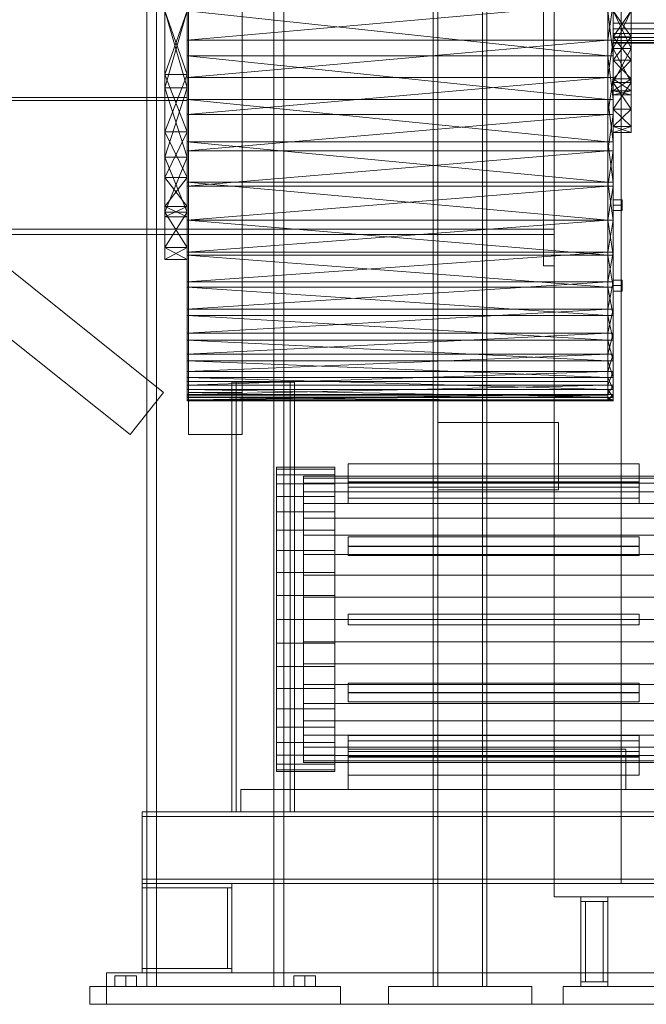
# Model space of a CAD drawing. Header units: millimetres. Extents: x -4738 to 65662, y -68080 to 6847.
# Tile 134 of 256: x 1603 to 2303, y -36000 to -34900. Entities that reach past the tile are written whole.
import ezdxf

# ---------------------------------------------------------------- set-up
doc = ezdxf.new("R2010")
doc.units = ezdxf.units.MM
doc.layers.add('frontal_secador', color=7, linetype='Continuous', lineweight=0)
doc.layers.add('frontal_tolva', color=7, linetype='Continuous', lineweight=0)

msp = doc.modelspace()

# ---------------------------------------------------------------- linework, layer by layer
at = {"layer": 'frontal_secador'}
for p, q in [((2065, -35980), (2065, -33443.5)), ((2070, -35980), (2070, -33443.5)), ((2120, -35980), (2120, -33443.5)), ((2125, -35980), (2125, -33443.5)), ((2200, -35865), (2200, -33925)), ((2275, -35865), (2275, -33925)), ((2188, -35140), (2188, -34540)), ((2200, -35140), (2200, -34540)), ((1790, -34543.834), (1790, -35081.561)), ((1790, -34964.32), (1790, -34543.834)), ((1790, -34543.834), (1790, -35313.212)), ((2200, -35134), (2200, -34546)), ((2260, -35081.561), (2260, -34543.834)), ((2260, -34543.834), (2260, -34964.32)), ((2260, -35313.212), (2260, -34543.834)), ((2266, -35081.561), (2266, -34543.834)), ((2266, -34543.834), (2266, -34964.32)), ((2266, -35313.212), (2266, -34543.834)), ((1790, -34987), (1790, -34603)), ((1790, -34964.32), (1790, -34663.997)), ((2260, -34663.997), (2260, -34964.32)), ((2266, -34663.997), (2266, -34964.32)), ((1790, -34964.32), (1790, -34801.597)), ((2260, -34801.597), (2260, -34964.32)), ((2266, -34801.597), (2266, -34964.32)), ((2266, -34810.061), (2266, -34969.939)), ((2286, -34969.939), (2286, -34810.061)), ((2266, -34860.952), (2266, -34969.939)), ((2286, -34969.939), (2286, -34860.952)), ((1790, -34964.32), (1790, -34881.506)), ((1790, -34881.506), (1790, -34922.778)), ((2260, -34881.506), (1790, -34922.778)), ((2260, -34881.506), (2260, -34964.32)), ((2260, -34922.778), (2260, -34881.506)), ((2266, -34881.506), (2260, -34922.778)), ((2266, -34881.506), (2266, -34964.32)), ((2266, -34922.778), (2266, -34881.506)), ((1765, -34890), (1765, -34961.074)), ((1765, -35053.404), (1765, -34890)), ((1765, -34890), (1765, -34975.907)), ((1765, -34890), (1765, -35025.191)), ((1790, -34890), (1765, -34975.907)), ((1790, -34975.907), (1765, -34890)), ((1790, -34890), (1765, -34961.074)), ((1790, -34961.074), (1765, -34890)), ((1790, -34890), (1790, -34989.216)), ((1790, -34940.203), (1790, -34890)), ((1790, -34890), (1790, -35081.561)), ((2260, -34940.203), (1790, -34890)), ((1790, -34961.074), (1790, -34890)), ((1790, -34890), (1790, -35053.404)), ((1790, -34975.907), (1790, -34890)), ((1790, -35025.191), (1790, -34890)), ((2260, -34989.216), (2260, -34890)), ((2260, -34890), (2260, -34940.203)), ((2260, -35081.561), (2260, -34890)), ((2266, -34940.203), (2260, -34890)), ((2266, -34989.216), (2266, -34890)), ((2266, -34890), (2266, -34940.203)), ((2266, -35081.561), (2266, -34890)), ((2266, -34890), (2266, -34919.048)), ((2266, -34969.939), (2266, -34890)), ((2266, -34890), (2266, -34932.026)), ((2266, -34890), (2266, -34945.252)), ((2266, -35019.344), (2266, -34890)), ((2266, -34890), (2266, -34966.048)), ((2286, -34890), (2266, -34932.026)), ((2286, -34932.026), (2266, -34890)), ((2286, -34890), (2266, -34919.048)), ((2286, -34919.048), (2266, -34890)), ((2286, -34919.048), (2286, -34890)), ((2286, -34890), (2286, -34969.939)), ((2286, -34932.026), (2286, -34890)), ((2286, -34945.252), (2286, -34890)), ((2286, -34890), (2286, -35019.344)), ((2286, -34966.048), (2286, -34890)), ((2266, -34897.023), (2266, -34903.777)), ((2266, -34903.777), (2266, -34910.001)), ((2441, -34903.777), (2266, -34903.777)), ((2266, -34910.001), (2266, -34915.456)), ((2441, -34910.001), (2266, -34910.001)), ((2266, -34915.456), (2266, -34919.933)), ((2441, -34915.456), (2266, -34915.456)), ((1790, -34922.778), (1790, -34964.32)), ((2260, -34922.778), (1790, -34922.778)), ((2260, -34922.778), (1790, -34964.32)), ((2260, -34964.32), (2260, -34922.778)), ((2266, -34922.778), (2260, -34922.778)), ((2266, -34922.778), (2260, -34964.32)), ((2266, -34945.252), (2266, -34919.048)), ((2266, -34969.939), (2266, -34919.048)), ((2286, -34919.048), (2266, -34919.048)), ((2286, -34919.048), (2266, -34945.252)), ((2286, -34945.252), (2266, -34919.048)), ((2266, -34919.933), (2266, -34923.26)), ((2441, -34919.933), (2266, -34919.933)), ((2266, -34964.32), (2266, -34922.778)), ((2266, -34923.26), (2266, -34925.308)), ((2441, -34923.26), (2266, -34923.26)), ((2266, -34925.308), (2266, -34926)), ((2441, -34925.308), (2266, -34925.308)), ((2441, -34926), (2266, -34926)), ((2286, -34919.048), (2286, -34945.252)), ((2286, -34919.048), (2286, -34969.939)), ((2266, -34932.026), (2266, -34969.939)), ((2286, -34932.026), (2266, -34932.026)), ((2286, -34932.026), (2266, -34969.939)), ((2286, -34969.939), (2266, -34932.026)), ((2286, -34969.939), (2286, -34932.026)), ((1790, -34989.216), (1790, -34940.203)), ((2260, -34989.216), (1790, -34940.203)), ((2260, -34940.203), (1790, -34940.203)), ((2260, -34940.203), (2260, -34989.216)), ((2266, -34989.216), (2260, -34940.203)), ((2266, -34940.203), (2260, -34940.203)), ((2266, -34940.203), (2266, -34989.216)), ((2266, -34966.048), (2266, -34945.252)), ((2266, -34969.939), (2266, -34945.252)), ((2286, -34945.252), (2266, -34945.252)), ((2286, -34945.252), (2266, -34966.048)), ((2286, -34966.048), (2266, -34945.252)), ((2286, -34945.252), (2286, -34966.048)), ((2286, -34945.252), (2286, -34969.939)), ((1765, -35025.191), (1765, -34961.074)), ((1765, -35053.404), (1765, -34961.074)), ((1790, -34961.074), (1765, -34961.074)), ((1790, -34961.074), (1765, -35025.191)), ((1790, -35025.191), (1765, -34961.074)), ((1790, -34961.074), (1790, -35025.191)), ((1790, -34961.074), (1790, -35053.404)), ((1790, -35046.325), (1790, -34964.32)), ((1790, -34964.32), (1790, -35005.66)), ((1790, -35123.732), (1790, -34964.32)), ((1790, -35250.28), (1790, -34964.32)), ((1790, -35313.212), (1790, -34964.32)), ((2260, -34964.32), (1790, -34964.32)), ((2260, -34964.32), (1790, -35005.66)), ((2260, -34964.32), (2260, -35046.325)), ((2260, -35005.66), (2260, -34964.32)), ((2260, -34964.32), (2260, -35123.732)), ((2260, -34964.32), (2260, -35250.28)), ((2260, -34964.32), (2260, -35313.212)), ((2266, -34964.32), (2260, -34964.32)), ((2266, -34964.32), (2260, -35005.66)), ((2266, -34964.32), (2266, -35046.325)), ((2266, -35005.66), (2266, -34964.32)), ((2266, -34964.32), (2266, -35123.732)), ((2266, -34964.32), (2266, -35250.28)), ((2266, -34964.32), (2266, -35313.212)), ((2266, -35019.344), (2266, -34966.048)), ((2266, -34979.399), (2266, -34966.048)), ((2266, -34969.939), (2266, -34966.048)), ((2286, -34966.048), (2266, -34966.048)), ((2286, -34966.048), (2266, -34979.399)), ((2286, -34979.399), (2266, -34966.048)), ((2266, -35019.344), (2266, -34969.939)), ((2266, -34969.939), (2266, -35000.026)), ((2286, -34969.939), (2266, -34969.939)), ((2286, -34969.939), (2266, -35000.026)), ((2286, -35000.026), (2266, -34969.939)), ((2286, -34966.048), (2286, -35019.344)), ((2286, -34966.048), (2286, -34979.399)), ((2286, -34966.048), (2286, -34969.939)), ((2286, -34969.939), (2286, -35019.344)), ((2286, -35000.026), (2286, -34969.939)), ((1765, -34975.907), (1765, -35053.404)), ((1790, -34975.907), (1765, -34975.907)), ((1790, -34975.907), (1765, -35053.404)), ((1790, -35053.404), (1765, -34975.907)), ((1790, -35053.404), (1790, -34975.907)), ((2266, -35019.344), (2266, -34979.399)), ((2266, -34984), (2266, -34979.399)), ((2286, -34979.399), (2266, -34979.399)), ((2286, -34979.399), (2266, -34984)), ((2286, -34984), (2266, -34979.399)), ((2286, -34979.399), (2286, -35019.344)), ((2286, -34979.399), (2286, -34984)), ((1400, -34987), (1790, -34987)), ((1400, -34990), (1790, -34990)), ((1790, -34990), (1790, -34987)), ((1790, -34989.216), (1790, -35081.561)), ((1790, -35036.504), (1790, -34989.216)), ((2260, -35036.504), (1790, -34989.216)), ((2260, -34989.216), (1790, -34989.216)), ((2260, -35081.561), (2260, -34989.216)), ((2260, -34989.216), (2260, -35036.504)), ((2266, -35036.504), (2260, -34989.216)), ((2266, -34989.216), (2260, -34989.216)), ((2266, -35019.344), (2266, -34984)), ((2286, -34984), (2266, -34984)), ((2266, -35081.561), (2266, -34989.216)), ((2266, -34989.216), (2266, -35036.504)), ((2286, -34984), (2286, -35019.344)), ((1790, -35005.66), (1790, -35046.325)), ((2260, -35005.66), (1790, -35005.66)), ((2260, -35005.66), (1790, -35046.325)), ((2260, -35046.325), (2260, -35005.66)), ((2266, -35005.66), (2260, -35005.66)), ((2266, -35005.66), (2260, -35046.325)), ((2266, -35000.026), (2266, -35019.344)), ((2286, -35000.026), (2266, -35000.026)), ((2286, -35000.026), (2266, -35019.344)), ((2286, -35019.344), (2266, -35000.026)), ((2266, -35046.325), (2266, -35005.66)), ((2286, -35019.344), (2286, -35000.026)), ((1765, -35053.404), (1765, -35025.191)), ((1765, -35076.074), (1765, -35025.191)), ((1765, -35154.394), (1765, -35025.191)), ((1790, -35025.191), (1765, -35025.191)), ((1790, -35025.191), (1765, -35076.074)), ((1790, -35076.074), (1765, -35025.191)), ((1790, -35025.191), (1790, -35053.404)), ((1790, -35025.191), (1790, -35076.074)), ((1790, -35025.191), (1790, -35154.394)), ((2266, -35019.344), (2266, -35026)), ((2286, -35019.344), (2266, -35019.344)), ((2286, -35019.344), (2266, -35026)), ((2286, -35026), (2266, -35019.344)), ((2286, -35026), (2266, -35026)), ((2286, -35019.344), (2286, -35026)), ((1790, -35081.561), (1790, -35036.504)), ((2260, -35081.561), (1790, -35036.504)), ((2260, -35036.504), (1790, -35036.504)), ((2260, -35036.504), (2260, -35081.561)), ((2266, -35081.561), (2260, -35036.504)), ((2266, -35036.504), (2260, -35036.504)), ((2266, -35036.504), (2266, -35081.561)), ((1790, -35123.732), (1790, -35046.325)), ((1790, -35046.325), (1790, -35085.838)), ((2260, -35046.325), (1790, -35046.325)), ((2260, -35046.325), (1790, -35085.838)), ((2260, -35046.325), (2260, -35123.732)), ((2260, -35085.838), (2260, -35046.325)), ((2266, -35046.325), (2260, -35046.325)), ((2266, -35046.325), (2260, -35085.838)), ((2266, -35046.325), (2266, -35123.732)), ((2266, -35085.838), (2266, -35046.325)), ((1765, -35154.394), (1765, -35053.404)), ((1765, -35053.404), (1765, -35114.907)), ((1765, -35053.404), (1765, -35076.074)), ((1765, -35053.404), (1765, -35108.743)), ((1790, -35053.404), (1765, -35053.404)), ((1790, -35053.404), (1765, -35114.907)), ((1790, -35114.907), (1765, -35053.404)), ((1790, -35053.404), (1790, -35154.394)), ((1790, -35114.907), (1790, -35053.404)), ((1790, -35076.074), (1790, -35053.404)), ((1790, -35108.743), (1790, -35053.404)), ((1765, -35108.743), (1765, -35076.074)), ((1765, -35154.394), (1765, -35076.074)), ((1790, -35076.074), (1765, -35076.074)), ((1790, -35076.074), (1765, -35108.743)), ((1790, -35108.743), (1765, -35076.074)), ((1790, -35076.074), (1790, -35108.743)), ((1790, -35076.074), (1790, -35154.394)), ((1790, -35081.561), (1790, -35163.111)), ((1790, -35123.91), (1790, -35081.561)), ((1790, -35081.561), (1790, -35230.519)), ((1790, -35081.561), (1790, -35313.212)), ((2260, -35123.91), (1790, -35081.561)), ((2260, -35081.561), (1790, -35081.561)), ((2260, -35163.111), (2260, -35081.561)), ((2260, -35081.561), (2260, -35123.91)), ((2260, -35230.519), (2260, -35081.561)), ((2260, -35313.212), (2260, -35081.561)), ((2266, -35123.91), (2260, -35081.561)), ((2266, -35081.561), (2260, -35081.561)), ((2266, -35163.111), (2266, -35081.561)), ((2266, -35081.561), (2266, -35123.91)), ((2266, -35230.519), (2266, -35081.561)), ((2266, -35313.212), (2266, -35081.561)), ((1790, -35085.838), (1790, -35123.732)), ((2260, -35085.838), (1790, -35085.838)), ((2260, -35085.838), (1790, -35123.732)), ((2260, -35123.732), (2260, -35085.838)), ((2266, -35085.838), (2260, -35085.838)), ((2266, -35085.838), (2260, -35123.732)), ((2266, -35123.732), (2266, -35085.838)), ((2266, -35107.082), (2266, -35101.02)), ((2276, -35101.02), (2266, -35101.02)), ((2276, -35107.082), (2276, -35101.02)), ((1765, -35154.394), (1765, -35108.743)), ((1765, -35120), (1765, -35108.743)), ((1790, -35108.743), (1765, -35108.743)), ((1790, -35108.743), (1765, -35120)), ((1790, -35120), (1765, -35108.743)), ((1765, -35114.907), (1765, -35154.394)), ((1790, -35114.907), (1765, -35114.907)), ((1790, -35114.907), (1765, -35154.394)), ((1790, -35154.394), (1765, -35114.907)), ((1790, -35108.743), (1790, -35154.394)), ((1790, -35108.743), (1790, -35120)), ((1790, -35154.394), (1790, -35114.907)), ((2266, -35107.082), (2266, -35113.144)), ((2266, -35107.082), (2276, -35107.082)), ((2276, -35113.144), (2266, -35113.144)), ((2276, -35113.144), (2276, -35107.082)), ((1765, -35154.394), (1765, -35120)), ((1790, -35120), (1765, -35120)), ((1790, -35120), (1790, -35154.394)), ((1790, -35192.855), (1790, -35123.732)), ((1790, -35123.732), (1790, -35159.551)), ((1790, -35250.28), (1790, -35123.732)), ((2260, -35123.732), (1790, -35123.732)), ((2260, -35123.732), (1790, -35159.551)), ((1790, -35163.111), (1790, -35123.91)), ((2260, -35163.111), (1790, -35123.91)), ((2260, -35123.91), (1790, -35123.91)), ((2260, -35123.732), (2260, -35192.855)), ((2260, -35159.551), (2260, -35123.732)), ((2260, -35123.732), (2260, -35250.28)), ((2266, -35123.732), (2260, -35123.732)), ((2266, -35123.732), (2260, -35159.551)), ((2260, -35123.91), (2260, -35163.111)), ((2266, -35163.111), (2260, -35123.91)), ((2266, -35123.91), (2260, -35123.91)), ((2266, -35123.732), (2266, -35192.855)), ((2266, -35159.551), (2266, -35123.732)), ((2266, -35123.732), (2266, -35250.28)), ((2266, -35123.91), (2266, -35163.111)), ((1400, -35134), (2200, -35134)), ((2200, -35140), (2200, -35134)), ((1400, -35140), (2200, -35140)), ((2188, -35140), (2200, -35140)), ((2188, -35175), (2188, -35140)), ((2200, -35175), (2200, -35140)), ((1765, -35154.394), (1765, -35168)), ((1790, -35154.394), (1765, -35154.394)), ((1790, -35154.394), (1765, -35168)), ((1790, -35168), (1765, -35154.394)), ((1790, -35154.394), (1790, -35168)), ((1790, -35159.551), (1790, -35192.855)), ((2260, -35159.551), (1790, -35159.551)), ((2260, -35159.551), (1790, -35192.855)), ((2260, -35192.855), (2260, -35159.551)), ((2266, -35159.551), (2260, -35159.551)), ((2266, -35159.551), (2260, -35192.855)), ((2266, -35192.855), (2266, -35159.551)), ((1790, -35168), (1765, -35168)), ((1790, -35163.111), (1790, -35230.519)), ((1790, -35198.765), (1790, -35163.111)), ((2260, -35198.765), (1790, -35163.111)), ((2260, -35163.111), (1790, -35163.111)), ((2260, -35230.519), (2260, -35163.111)), ((2260, -35163.111), (2260, -35198.765)), ((2266, -35198.765), (2260, -35163.111)), ((2266, -35163.111), (2260, -35163.111)), ((2266, -35230.519), (2266, -35163.111)), ((2266, -35163.111), (2266, -35198.765)), ((2188, -35175), (2200, -35175)), ((2266, -35197), (2266, -35190.938)), ((2276, -35190.938), (2266, -35190.938)), ((2276, -35197), (2276, -35190.938)), ((1790, -35250.28), (1790, -35192.855)), ((1790, -35192.855), (1790, -35223.228)), ((2260, -35192.855), (1790, -35192.855)), ((2260, -35192.855), (1790, -35223.228)), ((1790, -35230.519), (1790, -35198.765)), ((2260, -35230.519), (1790, -35198.765)), ((2260, -35198.765), (1790, -35198.765)), ((2260, -35192.855), (2260, -35250.28)), ((2260, -35223.228), (2260, -35192.855)), ((2266, -35192.855), (2260, -35192.855)), ((2266, -35192.855), (2260, -35223.228)), ((2260, -35198.765), (2260, -35230.519)), ((2266, -35230.519), (2260, -35198.765)), ((2266, -35198.765), (2260, -35198.765)), ((2266, -35192.855), (2266, -35250.28)), ((2266, -35223.228), (2266, -35192.855)), ((2266, -35197), (2266, -35203.062)), ((2266, -35197), (2276, -35197)), ((2266, -35198.765), (2266, -35230.519)), ((2276, -35203.062), (2266, -35203.062)), ((2276, -35203.062), (2276, -35197)), ((1790, -35223.228), (1790, -35250.28)), ((2260, -35223.228), (1790, -35223.228)), ((2260, -35223.228), (1790, -35250.28)), ((2260, -35250.28), (2260, -35223.228)), ((2266, -35223.228), (2260, -35223.228)), ((2266, -35223.228), (2260, -35250.28)), ((2266, -35250.28), (2266, -35223.228)), ((1790, -35230.519), (1790, -35281.156)), ((1790, -35258.067), (1790, -35230.519)), ((1790, -35230.519), (1790, -35313.212)), ((2260, -35258.067), (1790, -35230.519)), ((2260, -35230.519), (1790, -35230.519)), ((2260, -35281.156), (2260, -35230.519)), ((2260, -35230.519), (2260, -35258.067)), ((2260, -35313.212), (2260, -35230.519)), ((2266, -35258.067), (2260, -35230.519)), ((2266, -35230.519), (2260, -35230.519)), ((2266, -35281.156), (2266, -35230.519)), ((2266, -35230.519), (2266, -35258.067)), ((2266, -35313.212), (2266, -35230.519)), ((1790, -35293.037), (1790, -35250.28)), ((1790, -35250.28), (1790, -35273.656)), ((1790, -35318.748), (1790, -35250.28)), ((1790, -35313.212), (1790, -35250.28)), ((2260, -35250.28), (1790, -35250.28)), ((2260, -35250.28), (1790, -35273.656)), ((1790, -35281.156), (1790, -35258.067)), ((2260, -35281.156), (1790, -35258.067)), ((2260, -35258.067), (1790, -35258.067)), ((2260, -35250.28), (2260, -35293.037)), ((2260, -35273.656), (2260, -35250.28)), ((2260, -35250.28), (2260, -35318.748)), ((2260, -35250.28), (2260, -35313.212)), ((2266, -35250.28), (2260, -35250.28)), ((2266, -35250.28), (2260, -35273.656)), ((2260, -35258.067), (2260, -35281.156)), ((2266, -35281.156), (2260, -35258.067)), ((2266, -35258.067), (2260, -35258.067)), ((2266, -35250.28), (2266, -35293.037)), ((2266, -35273.656), (2266, -35250.28)), ((2266, -35250.28), (2266, -35318.748)), ((2266, -35250.28), (2266, -35313.212)), ((2266, -35258.067), (2266, -35281.156)), ((1790, -35273.656), (1790, -35293.037)), ((2260, -35273.656), (1790, -35273.656)), ((2260, -35273.656), (1790, -35293.037)), ((2260, -35293.037), (2260, -35273.656)), ((2266, -35273.656), (2260, -35273.656)), ((2266, -35273.656), (2260, -35293.037)), ((2266, -35293.037), (2266, -35273.656)), ((1790, -35281.156), (1790, -35313.212)), ((1790, -35299.586), (1790, -35281.156)), ((2260, -35299.586), (1790, -35281.156)), ((2260, -35281.156), (1790, -35281.156)), ((2260, -35313.212), (2260, -35281.156)), ((2260, -35281.156), (2260, -35299.586)), ((2266, -35299.586), (2260, -35281.156)), ((2266, -35281.156), (2260, -35281.156)), ((2266, -35313.212), (2266, -35281.156)), ((2266, -35281.156), (2266, -35299.586)), ((1790, -35318.748), (1790, -35293.037)), ((1790, -35293.037), (1790, -35308.145)), ((2260, -35293.037), (1790, -35293.037)), ((2260, -35293.037), (1790, -35308.145)), ((1790, -35313.212), (1790, -35299.586)), ((2260, -35313.212), (1790, -35299.586)), ((2260, -35299.586), (1790, -35299.586)), ((2260, -35293.037), (2260, -35318.748)), ((2260, -35308.145), (2260, -35293.037)), ((2266, -35293.037), (2260, -35293.037)), ((2266, -35293.037), (2260, -35308.145)), ((2260, -35299.586), (2260, -35313.212)), ((2266, -35313.212), (2260, -35299.586)), ((2266, -35299.586), (2260, -35299.586)), ((2266, -35293.037), (2266, -35318.748)), ((2266, -35308.145), (2266, -35293.037)), ((2266, -35299.586), (2266, -35313.212)), ((1790, -35304), (2260, -35304)), ((1790, -35320), (1790, -35304)), ((1790, -35308.145), (1790, -35318.748)), ((2260, -35308.145), (1790, -35308.145)), ((2260, -35308.145), (1790, -35318.748)), ((1790, -35313.212), (1790, -35325.754)), ((1790, -35321.945), (1790, -35313.212)), ((1790, -35313.212), (1790, -35318.748)), ((2260, -35321.945), (1790, -35313.212)), ((2260, -35313.212), (1790, -35313.212)), ((1840, -35305), (1845, -35305)), ((1840, -35785), (1840, -35305)), ((1845, -35785), (1845, -35305)), ((1845, -35305), (1905, -35305)), ((1905, -35305), (1910, -35305)), ((1905, -35785), (1905, -35305)), ((1910, -35785), (1910, -35305)), ((2260, -35320), (2260, -35304)), ((2260, -35318.748), (2260, -35308.145)), ((2266, -35308.145), (2260, -35308.145)), ((2266, -35308.145), (2260, -35318.748)), ((2260, -35325.754), (2260, -35313.212)), ((2260, -35313.212), (2260, -35321.945)), ((2260, -35318.748), (2260, -35313.212)), ((2266, -35321.945), (2260, -35313.212)), ((2266, -35313.212), (2260, -35313.212)), ((2266, -35318.748), (2266, -35308.145)), ((2266, -35325.754), (2266, -35313.212)), ((2266, -35313.212), (2266, -35321.945)), ((2266, -35318.748), (2266, -35313.212)), ((1790, -35325.754), (1790, -35318.748)), ((1790, -35318.748), (1790, -35324.662)), ((2260, -35318.748), (1790, -35318.748)), ((2260, -35318.748), (1790, -35324.662)), ((1790, -35320), (2260, -35320)), ((1790, -35325.754), (1790, -35321.945)), ((2260, -35325.754), (1790, -35321.945)), ((2260, -35321.945), (1790, -35321.945)), ((1790, -35324.662), (1790, -35325.754)), ((2260, -35324.662), (1790, -35324.662)), ((2260, -35324.662), (1790, -35325.754)), ((2260, -35318.748), (2260, -35325.754)), ((2260, -35324.662), (2260, -35318.748)), ((2266, -35318.748), (2260, -35318.748)), ((2266, -35318.748), (2260, -35324.662)), ((2260, -35321.945), (2260, -35325.754)), ((2266, -35325.754), (2260, -35321.945)), ((2266, -35321.945), (2260, -35321.945)), ((2260, -35325.754), (2260, -35324.662)), ((2266, -35324.662), (2260, -35324.662)), ((2266, -35324.662), (2260, -35325.754)), ((2266, -35318.748), (2266, -35325.754)), ((2266, -35324.662), (2266, -35318.748)), ((2266, -35321.945), (2266, -35325.754)), ((2266, -35325.754), (2266, -35324.662)), ((2260, -35325.754), (1790, -35325.754)), ((2266, -35325.754), (2260, -35325.754)), ((2070, -35350), (2205, -35350)), ((2070, -35425), (2070, -35350)), ((2205, -35425), (2205, -35350)), ((1890, -35402.093), (1890, -35400)), ((1955, -35400), (1890, -35400)), ((1955, -35402.093), (1955, -35400)), ((2295, -35396), (1970, -35396)), ((1970, -35396), (1970, -35417)), ((2295, -35417), (2295, -35396)), ((1890, -35408.32), (1890, -35402.093)), ((1955, -35402.093), (1890, -35402.093)), ((1890, -35418.529), (1890, -35408.32)), ((1955, -35408.32), (1890, -35408.32)), ((1920, -35411.97), (1920, -35410)), ((2370, -35410), (1920, -35410)), ((1920, -35417.831), (1920, -35411.97)), ((2370, -35411.97), (1920, -35411.97)), ((1955, -35408.32), (1955, -35402.093)), ((1955, -35418.529), (1955, -35408.32)), ((1890, -35432.467), (1890, -35418.529)), ((1955, -35418.529), (1890, -35418.529)), ((1920, -35427.439), (1920, -35417.831)), ((2370, -35417.831), (1920, -35417.831)), ((1955, -35432.467), (1955, -35418.529)), ((1970, -35434.498), (1970, -35416.312)), ((1970, -35416.312), (2295, -35416.312)), ((1970, -35422.312), (1970, -35416.312)), ((1970, -35417), (2295, -35417)), ((2295, -35422.312), (1970, -35422.312)), ((1970, -35422.312), (1970, -35440.498)), ((2295, -35416.312), (2295, -35434.498)), ((2295, -35416.312), (2295, -35422.312)), ((2295, -35440.498), (2295, -35422.312)), ((1890, -35449.792), (1890, -35432.467)), ((1955, -35432.467), (1890, -35432.467)), ((1920, -35440.557), (1920, -35427.439)), ((2370, -35427.439), (1920, -35427.439)), ((1955, -35449.792), (1955, -35432.467)), ((2295, -35434.498), (1970, -35434.498)), ((1970, -35434.498), (1970, -35440.498)), ((2070, -35425), (2205, -35425)), ((2295, -35440.498), (2295, -35434.498)), ((1920, -35456.863), (1920, -35440.557)), ((2370, -35440.557), (1920, -35440.557)), ((1970, -35440.498), (2295, -35440.498)), ((1890, -35470.077), (1890, -35449.792)), ((1955, -35449.792), (1890, -35449.792)), ((1920, -35475.954), (1920, -35456.863)), ((2370, -35456.863), (1920, -35456.863)), ((1955, -35470.077), (1955, -35449.792)), ((1890, -35492.822), (1890, -35470.077)), ((1955, -35470.077), (1890, -35470.077)), ((1920, -35497.362), (1920, -35475.954)), ((2370, -35475.954), (1920, -35475.954)), ((1955, -35492.822), (1955, -35470.077)), ((1970, -35488.304), (1970, -35477.804)), ((1970, -35477.804), (2295, -35477.804)), ((1970, -35488.196), (1970, -35477.804)), ((2295, -35477.804), (2295, -35488.304)), ((2295, -35477.804), (2295, -35488.196)), ((2295, -35488.196), (1970, -35488.196)), ((1970, -35488.196), (1970, -35498.696)), ((2295, -35488.304), (1970, -35488.304)), ((1970, -35488.304), (1970, -35498.696)), ((2295, -35498.696), (2295, -35488.196)), ((2295, -35498.696), (2295, -35488.304)), ((1890, -35517.467), (1890, -35492.822)), ((1955, -35492.822), (1890, -35492.822)), ((1920, -35520.557), (1920, -35497.362)), ((2370, -35497.362), (1920, -35497.362)), ((1955, -35517.467), (1955, -35492.822)), ((1970, -35498.696), (2295, -35498.696)), ((1890, -35543.406), (1890, -35517.467)), ((1955, -35517.467), (1890, -35517.467)), ((1920, -35544.97), (1920, -35520.557)), ((2370, -35520.557), (1920, -35520.557)), ((1955, -35543.406), (1955, -35517.467)), ((1890, -35570), (1890, -35543.406)), ((1955, -35543.406), (1890, -35543.406)), ((1955, -35570), (1955, -35543.406)), ((1920, -35570), (1920, -35544.97)), ((2370, -35544.97), (1920, -35544.97)), ((1970, -35564), (2295, -35564)), ((1970, -35576), (1970, -35564)), ((2295, -35576), (2295, -35564)), ((1890, -35570), (1890, -35596.594)), ((1890, -35570), (1955, -35570)), ((1920, -35570), (1920, -35595.03)), ((1920, -35570), (2370, -35570)), ((1955, -35596.594), (1955, -35570)), ((1970, -35576), (2295, -35576)), ((1890, -35596.594), (1890, -35622.533)), ((1955, -35596.594), (1890, -35596.594)), ((1920, -35595.03), (1920, -35619.443)), ((2370, -35595.03), (1920, -35595.03)), ((1955, -35596.594), (1955, -35622.533)), ((1920, -35619.443), (1920, -35642.638)), ((2370, -35619.443), (1920, -35619.443)), ((1890, -35622.533), (1890, -35647.178)), ((1955, -35622.533), (1890, -35622.533)), ((1955, -35622.533), (1955, -35647.178)), ((1920, -35642.638), (1920, -35664.046)), ((2370, -35642.638), (1920, -35642.638)), ((1970, -35641.304), (2295, -35641.304)), ((1970, -35651.804), (1970, -35641.304)), ((1970, -35651.696), (1970, -35641.304)), ((2295, -35641.304), (2295, -35651.804)), ((2295, -35641.304), (2295, -35651.696)), ((1890, -35647.178), (1890, -35669.923)), ((1955, -35647.178), (1890, -35647.178)), ((1955, -35647.178), (1955, -35669.923)), ((1970, -35651.696), (1970, -35662.196)), ((2295, -35651.696), (1970, -35651.696)), ((2295, -35651.804), (1970, -35651.804)), ((1970, -35651.804), (1970, -35662.196)), ((2295, -35662.196), (2295, -35651.696)), ((2295, -35662.196), (2295, -35651.804)), ((1920, -35664.046), (1920, -35683.137)), ((2370, -35664.046), (1920, -35664.046)), ((1970, -35662.196), (2295, -35662.196)), ((1890, -35669.923), (1890, -35690.208)), ((1955, -35669.923), (1890, -35669.923)), ((1955, -35669.923), (1955, -35690.208)), ((1920, -35683.137), (1920, -35699.443)), ((2370, -35683.137), (1920, -35683.137)), ((1890, -35690.208), (1890, -35707.533)), ((1955, -35690.208), (1890, -35690.208)), ((1955, -35690.208), (1955, -35707.533)), ((1890, -35707.533), (1890, -35721.471)), ((1955, -35707.533), (1890, -35707.533)), ((1920, -35699.443), (1920, -35712.561)), ((2370, -35699.443), (1920, -35699.443)), ((1955, -35707.533), (1955, -35721.471)), ((1970, -35699.502), (2295, -35699.502)), ((1970, -35717.688), (1970, -35699.502)), ((1970, -35705.502), (1970, -35699.502)), ((1970, -35705.502), (1970, -35723.688)), ((2295, -35705.502), (1970, -35705.502)), ((2295, -35699.502), (2295, -35717.688)), ((2295, -35699.502), (2295, -35705.502)), ((2295, -35723.688), (2295, -35705.502)), ((1920, -35712.561), (1920, -35722.169)), ((2370, -35712.561), (1920, -35712.561)), ((1970, -35715), (2280, -35715)), ((1970, -35760), (1970, -35715)), ((2295, -35717.688), (1970, -35717.688)), ((1970, -35717.688), (1970, -35723.688)), ((2280, -35760), (2280, -35715)), ((2295, -35723.688), (2295, -35717.688)), ((1890, -35721.471), (1890, -35731.68)), ((1955, -35721.471), (1890, -35721.471)), ((1890, -35731.68), (1890, -35737.907)), ((1955, -35731.68), (1890, -35731.68)), ((1920, -35722.169), (1920, -35728.03)), ((2370, -35722.169), (1920, -35722.169)), ((1920, -35728.03), (1920, -35730)), ((2370, -35728.03), (1920, -35728.03)), ((2370, -35730), (1920, -35730)), ((1955, -35721.471), (1955, -35731.68)), ((1955, -35731.68), (1955, -35737.907)), ((1970, -35723), (2295, -35723)), ((1970, -35744), (1970, -35723)), ((1970, -35723.688), (2295, -35723.688)), ((2295, -35723), (2295, -35744)), ((1890, -35737.907), (1890, -35740)), ((1955, -35737.907), (1890, -35737.907)), ((1955, -35740), (1890, -35740)), ((1955, -35737.907), (1955, -35740)), ((2295, -35744), (1970, -35744)), ((1850, -35760), (2500, -35760)), ((1850, -35785), (1850, -35760)), ((1970, -35760), (2280, -35760)), ((1740, -35785), (2600, -35785)), ((1740, -35790), (1740, -35785)), ((1840, -35785), (1845, -35785)), ((1845, -35785), (1905, -35785)), ((1850, -35785), (2500, -35785)), ((1905, -35785), (1910, -35785)), ((1740, -35790), (2600, -35790)), ((1740, -35860), (1740, -35790)), ((1740, -35860), (2600, -35860)), ((1740, -35865), (1740, -35860)), ((1740, -35865), (1840, -35865)), ((1740, -35870), (1740, -35865)), ((1740, -35865), (2600, -35865)), ((1740, -35870), (1840, -35870)), ((1740, -35870), (1745, -35870)), ((1740, -35960), (1740, -35870)), ((1745, -35960), (1745, -35870)), ((1835, -35870), (1840, -35870)), ((1835, -35960), (1835, -35870)), ((1840, -35870), (1840, -35865)), ((1840, -35960), (1840, -35870)), ((2200, -35865), (3700, -35865)), ((2200, -35880), (2200, -35865)), ((2200, -35865), (2275, -35865)), ((2275, -35865), (3625, -35865)), ((2200, -35880), (3700, -35880)), ((2230, -35880), (2260, -35880)), ((2230, -35885), (2230, -35880)), ((2230, -35885), (2260, -35885)), ((2230, -35885), (2235, -35885)), ((2230, -35975), (2230, -35885)), ((2235, -35975), (2235, -35885)), ((2255, -35885), (2260, -35885)), ((2255, -35975), (2255, -35885)), ((2260, -35885), (2260, -35880)), ((2260, -35975), (2260, -35885)), ((1740, -35960), (1840, -35960)), ((1740, -35965), (1740, -35960)), ((1740, -35960), (1745, -35960)), ((1835, -35960), (1840, -35960)), ((1840, -35965), (1840, -35960)), ((1700, -35965), (2680, -35965)), ((1700, -36000), (1700, -35965)), ((1740, -35965), (1840, -35965)), ((2015, -35980), (2175, -35980)), ((2015, -36000), (2015, -35980)), ((2065, -35980), (2070, -35980)), ((2070, -35980), (2120, -35980)), ((2120, -35980), (2125, -35980)), ((2175, -36000), (2175, -35980)), ((2210, -35980), (2340, -35980)), ((2210, -36000), (2210, -35980)), ((2230, -35975), (2260, -35975)), ((2230, -35980), (2230, -35975)), ((2230, -35975), (2235, -35975)), ((2230, -35980), (2260, -35980)), ((2255, -35975), (2260, -35975)), ((2260, -35980), (2260, -35975)), ((1700, -36000), (2680, -36000)), ((2015, -36000), (2175, -36000)), ((2210, -36000), (2340, -36000))]:
    msp.add_line(p, q, dxfattribs=at)
at = {"layer": 'frontal_tolva'}
for p, q in [((1745, -35980), (1745, -32700)), ((1756, -35980), (1756, -32700)), ((1887, -35980), (1887, -32700)), ((1898, -35980), (1898, -32700)), ((1763.733, -35316.567), (716.733, -34479.567)), ((1791.5, -35316.567), (1791.5, -34479.567)), ((1851.5, -34479.567), (1851.5, -35316.567)), ((1726.267, -35363.433), (679.267, -34526.433)), ((1791.5, -34526.433), (1791.5, -35363.433)), ((1851.5, -35363.433), (1851.5, -34526.433)), ((1763.733, -35316.567), (1726.267, -35363.433)), ((1851.5, -35316.567), (1791.5, -35316.567)), ((1791.5, -35316.567), (1791.5, -35363.433)), ((1851.5, -35363.433), (1851.5, -35316.567)), ((1791.5, -35363.433), (1851.5, -35363.433)), ((1721.5, -35968), (1709.376, -35968)), ((1709.376, -35980), (1709.376, -35968)), ((1721.5, -35968), (1733.624, -35968)), ((1721.5, -35968), (1721.5, -35980)), ((1733.624, -35980), (1733.624, -35968)), ((1921.5, -35968), (1909.376, -35968)), ((1909.376, -35980), (1909.376, -35968)), ((1921.5, -35968), (1933.624, -35968)), ((1921.5, -35968), (1921.5, -35980)), ((1933.624, -35980), (1933.624, -35968)), ((1681.5, -35980), (1961.5, -35980)), ((1681.5, -36000), (1681.5, -35980)), ((1709.376, -35980), (1721.5, -35980)), ((1721.5, -35980), (1733.624, -35980)), ((1756, -35980), (1745, -35980)), ((1887, -35980), (1756, -35980)), ((1898, -35980), (1887, -35980)), ((1909.376, -35980), (1921.5, -35980)), ((1921.5, -35980), (1933.624, -35980)), ((1961.5, -36000), (1961.5, -35980)), ((1681.5, -36000), (1961.5, -36000))]:
    msp.add_line(p, q, dxfattribs=at)

doc.saveas('drawing.dxf')
